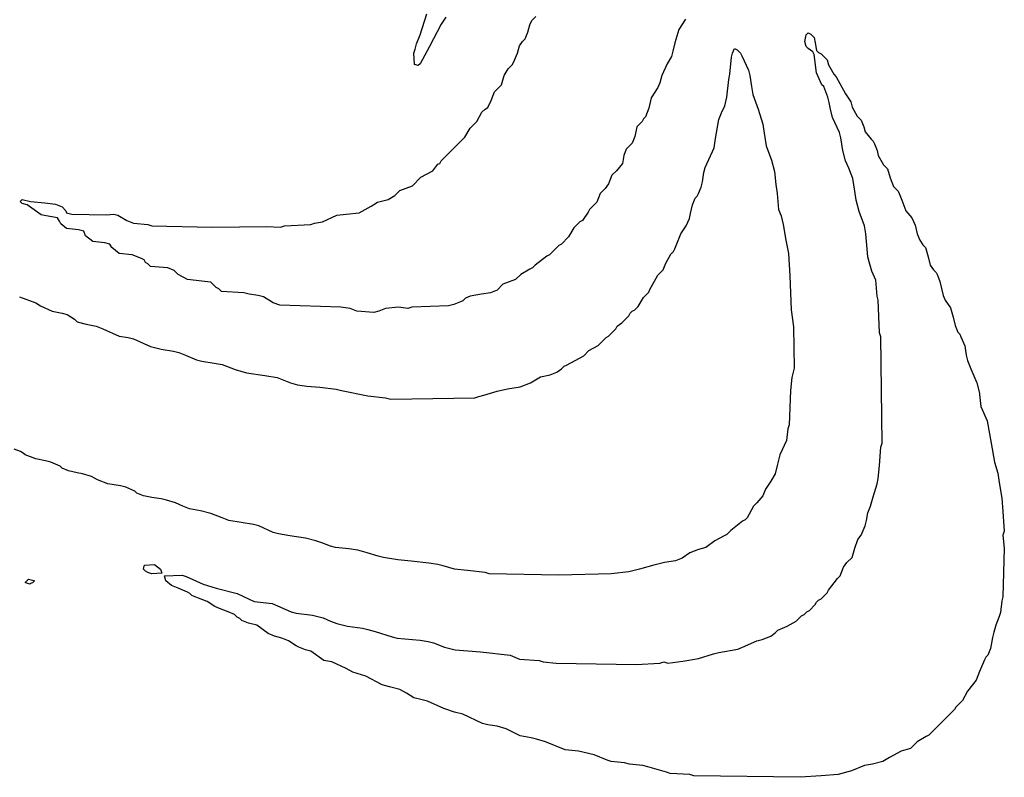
# Model space of a CAD drawing. Header units: inches. Extents: x -4 to 282, y -17 to 94.
# Tile 2 of 31: x 1.45 to 3.42, y -8.17 to -6.65. Entities that reach past the tile are written whole.
import ezdxf

# ---------------------------------------------------------------- set-up
doc = ezdxf.new("R2010")
doc.units = ezdxf.units.IN
doc.layers.add('Top Overlay', color=2, linetype='Continuous')

msp = doc.modelspace()

# ---------------------------------------------------------------- linework, layer by layer
at = {"layer": 'Top Overlay'}
for p, q in [((2.2542, -6.6812), (2.2674, -6.6391)), ((2.3055, -6.6457), (2.2963, -6.6602)), ((2.4778, -6.6523), (2.4857, -6.6444)), ((2.7856, -6.6497), (2.7725, -6.6707)), ((2.2963, -6.6602), (2.2726, -6.7049)), ((2.4699, -6.676), (2.4739, -6.6615)), ((2.4739, -6.6615), (2.4778, -6.6523)), ((2.2463, -6.6996), (2.2542, -6.6812)), ((2.4594, -6.6944), (2.4647, -6.6891)), ((2.4647, -6.6891), (2.4699, -6.676)), ((2.7725, -6.6707), (2.7646, -6.697)), ((3.025, -6.6944), (3.0276, -6.6812)), ((3.0276, -6.6812), (3.0316, -6.6773)), ((3.0316, -6.6773), (3.0368, -6.6799)), ((3.0368, -6.6799), (3.0434, -6.6865)), ((3.0434, -6.6865), (3.046, -6.697)), ((2.2437, -6.7102), (2.2463, -6.6996)), ((2.2726, -6.7049), (2.2542, -6.7391)), ((2.4489, -6.7181), (2.4528, -6.7036)), ((2.4528, -6.7036), (2.4594, -6.6944)), ((2.7646, -6.697), (2.7606, -6.7141)), ((2.8803, -6.7181), (2.8843, -6.7089)), ((2.8843, -6.7089), (2.8895, -6.7115)), ((3.0276, -6.7049), (3.025, -6.6944)), ((3.0316, -6.7089), (3.0276, -6.7049)), ((3.0408, -6.7154), (3.0316, -6.7089)), ((3.046, -6.697), (3.0487, -6.7128)), ((2.2411, -6.7181), (2.2437, -6.7102)), ((2.2424, -6.7404), (2.2411, -6.7181)), ((2.441, -6.7365), (2.4489, -6.7181)), ((2.758, -6.7246), (2.7488, -6.7391)), ((2.7606, -6.7141), (2.758, -6.7246)), ((2.875, -6.7601), (2.8777, -6.726)), ((2.8777, -6.726), (2.8803, -6.7181)), ((2.8895, -6.7115), (2.8961, -6.7181)), ((2.8961, -6.7181), (2.8987, -6.7233)), ((2.8987, -6.7233), (2.9119, -6.7523)), ((3.0434, -6.7207), (3.0408, -6.7154)), ((3.0487, -6.7575), (3.0434, -6.7207)), ((3.0487, -6.7128), (3.0526, -6.7167)), ((3.0526, -6.7167), (3.0579, -6.7194)), ((3.0579, -6.7194), (3.0697, -6.7312)), ((2.2503, -6.743), (2.2424, -6.7404)), ((2.2542, -6.7391), (2.2503, -6.743)), ((2.4305, -6.7496), (2.4384, -6.7417)), ((2.4384, -6.7417), (2.441, -6.7365)), ((2.7488, -6.7391), (2.7383, -6.7628)), ((3.0697, -6.7312), (3.0723, -6.7417)), ((3.0723, -6.7417), (3.0829, -6.7601)), ((2.4173, -6.7812), (2.4226, -6.7628)), ((2.4226, -6.7628), (2.4305, -6.7496)), ((2.7383, -6.7628), (2.7343, -6.7772)), ((2.8724, -6.7707), (2.875, -6.7601)), ((2.9119, -6.7523), (2.9145, -6.7628)), ((2.9145, -6.7628), (2.9184, -6.7851)), ((3.0592, -6.7812), (3.0487, -6.7575)), ((3.0829, -6.7601), (3.0881, -6.7654)), ((3.0881, -6.7654), (3.1065, -6.7996)), ((2.4029, -6.7957), (2.4173, -6.7812)), ((2.7304, -6.7865), (2.7172, -6.8075)), ((2.7343, -6.7772), (2.7304, -6.7865)), ((2.8685, -6.8062), (2.8724, -6.7707)), ((2.9184, -6.7851), (2.9211, -6.8009)), ((3.0631, -6.7851), (3.0592, -6.7812)), ((3.071, -6.8062), (3.0631, -6.7851)), ((2.3963, -6.8128), (2.4029, -6.7957)), ((2.7172, -6.8075), (2.712, -6.8285)), ((2.8645, -6.8233), (2.8685, -6.8062)), ((2.9211, -6.8009), (2.9316, -6.8299)), ((3.0736, -6.8167), (3.071, -6.8062)), ((3.1065, -6.7996), (3.1171, -6.8154)), ((2.3844, -6.8299), (2.3897, -6.8272)), ((2.3897, -6.8272), (2.3963, -6.8128)), ((2.8579, -6.8377), (2.8645, -6.8233)), ((3.0763, -6.8299), (3.0736, -6.8167)), ((3.1171, -6.8154), (3.1197, -6.8259)), ((3.1197, -6.8259), (3.1302, -6.8443)), ((2.3674, -6.8548), (2.3779, -6.8364)), ((2.3779, -6.8364), (2.3844, -6.8299)), ((2.7054, -6.8456), (2.7014, -6.8496)), ((2.712, -6.8285), (2.7054, -6.8456)), ((2.8527, -6.8509), (2.8579, -6.8377)), ((2.9316, -6.8299), (2.9408, -6.8601)), ((3.0802, -6.847), (3.0763, -6.8299)), ((3.0947, -6.8772), (3.0802, -6.847)), ((3.1302, -6.8443), (3.1381, -6.8522)), ((2.3542, -6.868), (2.3674, -6.8548)), ((2.6883, -6.8654), (2.6843, -6.8851)), ((2.6988, -6.8548), (2.6883, -6.8654)), ((2.7014, -6.8496), (2.6988, -6.8548)), ((2.8461, -6.889), (2.8527, -6.8509)), ((2.9408, -6.8601), (2.9434, -6.8785)), ((3.1381, -6.8522), (3.1434, -6.8654)), ((3.1434, -6.8654), (3.146, -6.8759)), ((2.2963, -6.9338), (2.3437, -6.8864)), ((2.3437, -6.8864), (2.3542, -6.868)), ((2.6843, -6.8851), (2.6791, -6.8983)), ((2.9434, -6.8785), (2.9474, -6.9035)), ((3.0973, -6.8877), (3.0947, -6.8772)), ((3.1013, -6.9127), (3.0973, -6.8877)), ((3.146, -6.8759), (3.1578, -6.8904)), ((2.6791, -6.8983), (2.6672, -6.9101)), ((2.8251, -6.9469), (2.8435, -6.9075)), ((2.8435, -6.9075), (2.8461, -6.889)), ((2.9474, -6.9035), (2.9579, -6.9324)), ((3.1578, -6.8904), (3.1618, -6.8943)), ((3.1618, -6.8943), (3.1644, -6.8996)), ((3.1644, -6.8996), (3.1697, -6.9127)), ((2.662, -6.9232), (2.6593, -6.939)), ((2.6672, -6.9101), (2.662, -6.9232)), ((3.1065, -6.9338), (3.1013, -6.9127)), ((3.1697, -6.9127), (3.1723, -6.9232)), ((3.1723, -6.9232), (3.1828, -6.9417)), ((2.2792, -6.9535), (2.2897, -6.9403)), ((2.2897, -6.9403), (2.2937, -6.939)), ((2.2937, -6.939), (2.2963, -6.9338)), ((2.6593, -6.939), (2.6475, -6.9535)), ((2.8224, -6.9574), (2.8251, -6.9469)), ((2.9579, -6.9324), (2.9645, -6.9548)), ((3.1131, -6.9482), (3.1065, -6.9338)), ((3.1828, -6.9417), (3.1907, -6.9495)), ((2.2385, -6.9837), (2.2556, -6.9666)), ((2.2556, -6.9666), (2.2792, -6.9535)), ((2.6383, -6.9627), (2.6317, -6.9798)), ((2.6475, -6.9535), (2.6383, -6.9627)), ((2.8198, -6.9759), (2.8224, -6.9574)), ((2.9645, -6.9548), (2.9671, -6.9811)), ((3.121, -6.9693), (3.1131, -6.9482)), ((3.1907, -6.9495), (3.196, -6.968)), ((2.2135, -6.993), (2.2385, -6.9837)), ((2.6317, -6.9798), (2.6251, -6.989)), ((2.8119, -6.9995), (2.8172, -6.9864)), ((2.8172, -6.9864), (2.8198, -6.9759)), ((2.9671, -6.9811), (2.9697, -6.9995)), ((3.1249, -6.9943), (3.121, -6.9693)), ((3.196, -6.968), (3.2025, -6.9851)), ((3.2025, -6.9851), (3.2118, -6.9943)), ((2.1898, -7.0114), (2.2029, -7.0035)), ((2.2029, -7.0035), (2.2135, -6.993)), ((2.6146, -6.9995), (2.608, -7.0166)), ((2.6251, -6.989), (2.6146, -6.9995)), ((2.8053, -7.0087), (2.8093, -7.0048)), ((2.8093, -7.0048), (2.8119, -6.9995)), ((2.9697, -6.9995), (2.9724, -7.0311)), ((3.1276, -7.0127), (3.1249, -6.9943)), ((3.2118, -6.9943), (3.2144, -6.9995)), ((3.2144, -6.9995), (3.2196, -7.0127)), ((1.4519, -7.0153), (1.4559, -7.0114)), ((1.4559, -7.0193), (1.4519, -7.0153)), ((1.4559, -7.0114), (1.473, -7.0153)), ((1.4664, -7.0219), (1.4559, -7.0193)), ((1.494, -7.0416), (1.4664, -7.0219)), ((1.473, -7.0153), (1.5019, -7.0179)), ((1.5019, -7.0179), (1.5229, -7.0206)), ((1.5229, -7.0206), (1.5361, -7.0258)), ((1.5361, -7.0258), (1.544, -7.0337)), ((2.1319, -7.0377), (2.1556, -7.0245)), ((2.1556, -7.0245), (2.1687, -7.0166)), ((2.1687, -7.0166), (2.1898, -7.0114)), ((2.608, -7.0166), (2.5936, -7.0311)), ((2.7961, -7.039), (2.8001, -7.0219)), ((2.8001, -7.0219), (2.8053, -7.0087)), ((3.1342, -7.035), (3.1276, -7.0127)), ((3.2196, -7.0127), (3.2275, -7.0337)), ((1.5045, -7.0442), (1.494, -7.0416)), ((1.5269, -7.0482), (1.5045, -7.0442)), ((1.544, -7.0337), (1.5453, -7.0377)), ((1.5453, -7.0377), (1.5558, -7.0403)), ((1.5558, -7.0403), (1.6255, -7.0416)), ((1.6255, -7.0416), (1.64, -7.0403)), ((1.64, -7.0403), (1.6479, -7.0429)), ((1.6479, -7.0429), (1.6663, -7.0535)), ((2.0583, -7.0561), (2.0872, -7.0429)), ((2.0872, -7.0429), (2.1056, -7.0403)), ((2.1056, -7.0403), (2.1319, -7.0377)), ((2.5909, -7.0364), (2.5791, -7.0535)), ((2.5936, -7.0311), (2.5909, -7.0364)), ((2.7935, -7.0495), (2.7961, -7.039)), ((2.9724, -7.0311), (2.9776, -7.0442)), ((2.9776, -7.0442), (2.9816, -7.0613)), ((3.1447, -7.064), (3.1342, -7.035)), ((3.2275, -7.0337), (3.2394, -7.0482)), ((1.5308, -7.0548), (1.5269, -7.0482)), ((1.5335, -7.06), (1.5308, -7.0548)), ((1.5453, -7.0692), (1.5335, -7.06)), ((1.6663, -7.0535), (1.6795, -7.0587)), ((1.6795, -7.0587), (1.7084, -7.0613)), ((1.7084, -7.0613), (1.7163, -7.064)), ((1.7163, -7.064), (1.8373, -7.0666)), ((1.8373, -7.0666), (1.9465, -7.0653)), ((1.9465, -7.0653), (1.9741, -7.0666)), ((1.9741, -7.0666), (1.982, -7.064)), ((1.982, -7.064), (2.0346, -7.0613)), ((2.0346, -7.0613), (2.0425, -7.0587)), ((2.0425, -7.0587), (2.0583, -7.0561)), ((2.5738, -7.0561), (2.562, -7.0679)), ((2.5791, -7.0535), (2.5738, -7.0561)), ((2.7764, -7.0798), (2.7869, -7.064)), ((2.7869, -7.064), (2.7935, -7.0495)), ((2.9816, -7.0613), (2.9868, -7.0929)), ((3.1473, -7.0798), (3.1447, -7.064)), ((3.2394, -7.0482), (3.2459, -7.0627)), ((3.2459, -7.0627), (3.2499, -7.0798)), ((1.569, -7.0719), (1.5453, -7.0692)), ((1.5795, -7.0745), (1.569, -7.0719)), ((1.5834, -7.0837), (1.5795, -7.0745)), ((1.5979, -7.0955), (1.5834, -7.0837)), ((2.562, -7.0679), (2.5515, -7.0863)), ((2.7698, -7.0969), (2.7764, -7.0798)), ((3.1513, -7.1258), (3.1473, -7.0798)), ((3.2499, -7.0798), (3.2552, -7.0929)), ((1.6216, -7.0982), (1.5979, -7.0955)), ((1.6321, -7.1008), (1.6216, -7.0982)), ((1.6361, -7.1074), (1.6321, -7.1008)), ((2.5318, -7.1034), (2.5133, -7.1218)), ((2.537, -7.1008), (2.5318, -7.1034)), ((2.5515, -7.0863), (2.537, -7.1008)), ((2.7646, -7.11), (2.7698, -7.0969)), ((2.9868, -7.0929), (2.9921, -7.1192)), ((3.2552, -7.0929), (3.2617, -7.1021)), ((3.2617, -7.1021), (3.267, -7.1074)), ((1.6505, -7.1192), (1.6361, -7.1074)), ((1.6768, -7.1218), (1.6505, -7.1192)), ((1.6952, -7.1297), (1.6768, -7.1218)), ((2.5081, -7.1245), (2.4844, -7.1429)), ((2.5133, -7.1218), (2.5081, -7.1245)), ((2.7461, -7.1389), (2.7567, -7.1205)), ((2.7567, -7.1205), (2.7619, -7.1153)), ((2.7619, -7.1153), (2.7646, -7.11)), ((2.9921, -7.1192), (2.9947, -7.1639)), ((3.267, -7.1074), (3.2723, -7.1258)), ((1.7005, -7.1324), (1.6952, -7.1297)), ((1.7031, -7.1376), (1.7005, -7.1324)), ((1.7084, -7.1403), (1.7031, -7.1376)), ((1.7137, -7.1455), (1.7084, -7.1403)), ((2.4844, -7.1429), (2.4791, -7.1482)), ((2.7409, -7.1521), (2.7461, -7.1389)), ((3.1539, -7.1363), (3.1513, -7.1258)), ((3.1591, -7.1547), (3.1539, -7.1363)), ((3.2723, -7.1258), (3.2762, -7.1429)), ((3.2762, -7.1429), (3.2828, -7.1521)), ((1.7479, -7.1482), (1.7137, -7.1455)), ((1.761, -7.1534), (1.7479, -7.1482)), ((1.7689, -7.1613), (1.761, -7.1534)), ((1.7873, -7.1718), (1.7689, -7.1613)), ((2.4555, -7.1613), (2.445, -7.1718)), ((2.4739, -7.1508), (2.4555, -7.1613)), ((2.4791, -7.1482), (2.4739, -7.1508)), ((2.7146, -7.1916), (2.7304, -7.1626)), ((2.7304, -7.1626), (2.7409, -7.1521)), ((2.9947, -7.1639), (2.9974, -7.2323)), ((3.167, -7.1731), (3.1591, -7.1547)), ((3.2828, -7.1521), (3.288, -7.1574)), ((3.288, -7.1574), (3.2907, -7.1626)), ((3.2907, -7.1626), (3.2959, -7.1758)), ((1.8163, -7.1745), (1.7873, -7.1718)), ((1.8347, -7.1771), (1.8163, -7.1745)), ((1.8452, -7.1876), (1.8347, -7.1771)), ((2.42, -7.181), (2.4081, -7.1929)), ((2.445, -7.1718), (2.42, -7.181)), ((3.1697, -7.2047), (3.167, -7.1731)), ((3.2959, -7.1758), (3.3025, -7.2034)), ((1.8504, -7.1902), (1.8452, -7.1876)), ((1.8557, -7.1955), (1.8504, -7.1902)), ((1.9004, -7.1981), (1.8557, -7.1955)), ((1.911, -7.2008), (1.9004, -7.1981)), ((1.9294, -7.2034), (1.911, -7.2008)), ((1.9399, -7.206), (1.9294, -7.2034)), ((2.3766, -7.2008), (2.3542, -7.2047)), ((2.395, -7.1981), (2.3766, -7.2008)), ((2.4081, -7.1929), (2.395, -7.1981)), ((2.7014, -7.2073), (2.712, -7.1968)), ((2.712, -7.1968), (2.7146, -7.1916)), ((3.3025, -7.2034), (3.3065, -7.2126)), ((1.4506, -7.206), (1.4835, -7.2179)), ((1.4835, -7.2179), (1.4927, -7.2244)), ((1.9596, -7.2179), (1.9399, -7.206)), ((1.9728, -7.2231), (1.9596, -7.2179)), ((2.0951, -7.2271), (1.9728, -7.2231)), ((2.3213, -7.2218), (2.3108, -7.2244)), ((2.3345, -7.2165), (2.3213, -7.2218)), ((2.3397, -7.2139), (2.3345, -7.2165)), ((2.345, -7.2087), (2.3397, -7.2139)), ((2.3542, -7.2047), (2.345, -7.2087)), ((2.6909, -7.2258), (2.7014, -7.2073)), ((3.1723, -7.2126), (3.1697, -7.2047)), ((3.1749, -7.2784), (3.1723, -7.2126)), ((3.3065, -7.2126), (3.317, -7.2284)), ((1.4927, -7.2244), (1.5164, -7.235)), ((1.5164, -7.235), (1.5361, -7.2389)), ((1.5361, -7.2389), (1.5466, -7.2415)), ((1.5466, -7.2415), (1.5611, -7.2507)), ((2.1135, -7.2297), (2.0951, -7.2271)), ((2.1267, -7.235), (2.1135, -7.2297)), ((2.1609, -7.2376), (2.1267, -7.235)), ((2.1714, -7.235), (2.1609, -7.2376)), ((2.1845, -7.2297), (2.1714, -7.235)), ((2.2108, -7.2271), (2.1845, -7.2297)), ((2.2292, -7.2297), (2.2108, -7.2271)), ((2.2371, -7.2271), (2.2292, -7.2297)), ((2.3108, -7.2244), (2.2371, -7.2271)), ((2.6725, -7.2442), (2.6751, -7.2389)), ((2.6751, -7.2389), (2.6791, -7.235)), ((2.6791, -7.235), (2.6843, -7.2323)), ((2.6843, -7.2323), (2.6909, -7.2258)), ((2.9974, -7.2323), (3.0026, -7.2665)), ((3.317, -7.2284), (3.3222, -7.2468)), ((1.5611, -7.2507), (1.5663, -7.256)), ((1.5663, -7.256), (1.5848, -7.2613)), ((1.5848, -7.2613), (1.6045, -7.2652)), ((2.6488, -7.2652), (2.658, -7.2586)), ((2.658, -7.2586), (2.6725, -7.2442)), ((3.3222, -7.2468), (3.3262, -7.2639)), ((1.6045, -7.2652), (1.6176, -7.2705)), ((1.6176, -7.2705), (1.6505, -7.2849)), ((2.6317, -7.2849), (2.6462, -7.2705)), ((2.6462, -7.2705), (2.6488, -7.2652)), ((3.0026, -7.2665), (3.0039, -7.3494)), ((3.1776, -7.2863), (3.1749, -7.2784)), ((3.3262, -7.2639), (3.3314, -7.277)), ((3.3314, -7.277), (3.3354, -7.281)), ((3.3354, -7.281), (3.338, -7.2863)), ((1.6505, -7.2849), (1.6689, -7.2876)), ((1.6689, -7.2876), (1.6795, -7.2902)), ((1.6795, -7.2902), (1.7137, -7.306)), ((2.6107, -7.3034), (2.6265, -7.2876)), ((2.6265, -7.2876), (2.6317, -7.2849)), ((3.1802, -7.4993), (3.1776, -7.2863)), ((3.338, -7.2863), (3.3459, -7.3047)), ((1.7137, -7.306), (1.7347, -7.3112)), ((1.7347, -7.3112), (1.7597, -7.3152)), ((1.7597, -7.3152), (1.7702, -7.3178)), ((1.7702, -7.3178), (1.7834, -7.3231)), ((2.5817, -7.3244), (2.5923, -7.3139)), ((2.5923, -7.3139), (2.6107, -7.3034)), ((3.3459, -7.3047), (3.3485, -7.3231)), ((1.7834, -7.3231), (1.8057, -7.3323)), ((1.8057, -7.3323), (1.8163, -7.3349)), ((1.8163, -7.3349), (1.8412, -7.3389)), ((1.8412, -7.3389), (1.857, -7.3415)), ((1.857, -7.3415), (1.8833, -7.352)), ((2.5475, -7.3428), (2.5817, -7.3244)), ((3.3485, -7.3231), (3.3512, -7.3336)), ((3.3512, -7.3336), (3.3577, -7.3507)), ((1.8833, -7.352), (1.9057, -7.3586)), ((1.9057, -7.3586), (1.9425, -7.3639)), ((2.5147, -7.3625), (2.5278, -7.3573)), ((2.5278, -7.3573), (2.537, -7.3507)), ((2.537, -7.3507), (2.5423, -7.3454)), ((2.5423, -7.3454), (2.5475, -7.3428)), ((3.0013, -7.3573), (2.9987, -7.3678)), ((3.0039, -7.3494), (3.0013, -7.3573)), ((3.3577, -7.3507), (3.3696, -7.3783)), ((1.9425, -7.3639), (1.9675, -7.3678)), ((1.9675, -7.3678), (1.9938, -7.3783)), ((1.9938, -7.3783), (2.0083, -7.3823)), ((2.4542, -7.3862), (2.4752, -7.3783)), ((2.4752, -7.3783), (2.4949, -7.3665)), ((2.4949, -7.3665), (2.5147, -7.3625)), ((2.9987, -7.3678), (2.996, -7.3941)), ((3.3696, -7.3783), (3.3748, -7.3994)), ((2.0083, -7.3823), (2.0267, -7.3849)), ((2.0267, -7.3849), (2.053, -7.3875)), ((2.053, -7.3875), (2.0859, -7.3915)), ((2.0859, -7.3915), (2.0964, -7.3941)), ((2.0964, -7.3941), (2.149, -7.4046)), ((2.3818, -7.4033), (2.4081, -7.3954)), ((2.4081, -7.3954), (2.4292, -7.3902)), ((2.4292, -7.3902), (2.4542, -7.3862)), ((2.996, -7.3941), (2.9934, -7.4625)), ((3.3748, -7.3994), (3.3748, -7.402)), ((2.149, -7.4046), (2.1845, -7.4086)), ((2.1845, -7.4086), (2.1951, -7.4112)), ((2.1951, -7.4112), (2.3634, -7.4086)), ((2.3634, -7.4086), (2.3713, -7.4059)), ((2.3713, -7.4059), (2.3818, -7.4033)), ((3.3748, -7.402), (3.3775, -7.4257)), ((3.3775, -7.4257), (3.3906, -7.4546)), ((3.3906, -7.4546), (3.3985, -7.4993)), ((2.9908, -7.4704), (2.9882, -7.4941)), ((2.9934, -7.4625), (2.9908, -7.4704)), ((2.9882, -7.4941), (2.975, -7.523)), ((3.1776, -7.5072), (3.1802, -7.4993)), ((3.3985, -7.4993), (3.4051, -7.5375)), ((1.4532, -7.5164), (1.4401, -7.5112)), ((1.4585, -7.5191), (1.4532, -7.5164)), ((1.4624, -7.523), (1.4585, -7.5191)), ((3.1749, -7.544), (3.1776, -7.5072)), ((1.4835, -7.5309), (1.4624, -7.523)), ((1.5032, -7.5348), (1.4835, -7.5309)), ((1.5137, -7.5375), (1.5032, -7.5348)), ((1.5322, -7.5454), (1.5137, -7.5375)), ((2.975, -7.523), (2.9697, -7.544)), ((3.4051, -7.5375), (3.4117, -7.5598)), ((1.5361, -7.5493), (1.5322, -7.5454)), ((1.5493, -7.5546), (1.5361, -7.5493)), ((1.5663, -7.5585), (1.5493, -7.5546)), ((1.5769, -7.5611), (1.5663, -7.5585)), ((2.9697, -7.544), (2.9658, -7.5611)), ((3.1723, -7.5704), (3.1749, -7.544)), ((1.5953, -7.5664), (1.5769, -7.5611)), ((1.6071, -7.573), (1.5953, -7.5664)), ((1.6282, -7.5809), (1.6071, -7.573)), ((2.9566, -7.5756), (2.9461, -7.5914)), ((2.9658, -7.5611), (2.9566, -7.5756)), ((3.1697, -7.5809), (3.1723, -7.5704)), ((3.4117, -7.5598), (3.4143, -7.5782)), ((3.4143, -7.5782), (3.4196, -7.6098)), ((1.6532, -7.5848), (1.6282, -7.5809)), ((1.6637, -7.5875), (1.6532, -7.5848)), ((1.6821, -7.5953), (1.6637, -7.5875)), ((1.686, -7.5993), (1.6821, -7.5953)), ((2.9461, -7.5914), (2.9408, -7.6046)), ((3.1618, -7.6072), (3.1697, -7.5809)), ((1.6992, -7.6046), (1.686, -7.5993)), ((1.7163, -7.6085), (1.6992, -7.6046)), ((1.7347, -7.6111), (1.7163, -7.6085)), ((1.7452, -7.6138), (1.7347, -7.6111)), ((1.7636, -7.619), (1.7452, -7.6138)), ((2.9408, -7.6046), (2.929, -7.619)), ((3.1565, -7.6256), (3.1618, -7.6072)), ((3.4196, -7.6098), (3.4222, -7.6361)), ((1.7781, -7.6256), (1.7636, -7.619)), ((1.7913, -7.6309), (1.7781, -7.6256)), ((1.8136, -7.6348), (1.7913, -7.6309)), ((1.8347, -7.6401), (1.8136, -7.6348)), ((2.9224, -7.6256), (2.9092, -7.6493)), ((2.929, -7.619), (2.9224, -7.6256)), ((3.1513, -7.6387), (3.1565, -7.6256)), ((3.4222, -7.6361), (3.4248, -7.6756)), ((1.857, -7.6493), (1.8347, -7.6401)), ((1.8702, -7.6545), (1.857, -7.6493)), ((1.9202, -7.6624), (1.8702, -7.6545)), ((2.9, -7.6558), (2.8764, -7.6743)), ((2.9053, -7.6532), (2.9, -7.6558)), ((2.9092, -7.6493), (2.9053, -7.6532)), ((3.146, -7.6651), (3.1486, -7.6545)), ((3.1486, -7.6545), (3.1513, -7.6387)), ((1.9307, -7.6651), (1.9202, -7.6624)), ((1.9596, -7.6782), (1.9307, -7.6651)), ((2.8764, -7.6743), (2.8685, -7.6822)), ((3.1381, -7.6835), (3.146, -7.6651)), ((3.4248, -7.6756), (3.4222, -7.6835)), ((1.9701, -7.6808), (1.9596, -7.6782)), ((1.9925, -7.6848), (1.9701, -7.6808)), ((2.0241, -7.69), (1.9925, -7.6848)), ((2.0451, -7.6953), (2.0241, -7.69)), ((2.0569, -7.6993), (2.0451, -7.6953)), ((2.8448, -7.6953), (2.8264, -7.7085)), ((2.8632, -7.6848), (2.8448, -7.6953)), ((2.8685, -7.6822), (2.8632, -7.6848)), ((3.1249, -7.7098), (3.1315, -7.6927)), ((3.1315, -7.6927), (3.1381, -7.6835)), ((3.4222, -7.6835), (3.4248, -7.7098)), ((2.074, -7.7058), (2.0569, -7.6993)), ((2.0846, -7.7085), (2.074, -7.7058)), ((2.1109, -7.7111), (2.0846, -7.7085)), ((2.1293, -7.7137), (2.1109, -7.7111)), ((2.1477, -7.719), (2.1293, -7.7137)), ((2.8119, -7.7124), (2.7948, -7.719)), ((2.8264, -7.7085), (2.8119, -7.7124)), ((3.1197, -7.7282), (3.1249, -7.7098)), ((3.4248, -7.7098), (3.4222, -7.8071)), ((2.1701, -7.7256), (2.1477, -7.719)), ((2.1806, -7.7282), (2.1701, -7.7256)), ((2.2095, -7.7334), (2.1806, -7.7282)), ((2.2358, -7.7361), (2.2095, -7.7334)), ((2.2713, -7.74), (2.2358, -7.7361)), ((2.7659, -7.7348), (2.7435, -7.7387)), ((2.779, -7.7295), (2.7659, -7.7348)), ((2.7948, -7.719), (2.779, -7.7295)), ((3.1092, -7.7387), (3.1197, -7.7282)), ((1.6992, -7.7519), (1.7005, -7.7453)), ((1.7031, -7.7558), (1.6992, -7.7519)), ((1.7005, -7.7453), (1.7018, -7.744)), ((1.7018, -7.744), (1.7216, -7.7427)), ((1.7084, -7.7584), (1.7031, -7.7558)), ((1.7216, -7.7427), (1.7334, -7.7519)), ((1.7334, -7.7519), (1.736, -7.7598)), ((2.2897, -7.7427), (2.2713, -7.74)), ((2.3003, -7.7453), (2.2897, -7.7427)), ((2.3226, -7.7519), (2.3003, -7.7453)), ((2.3489, -7.7545), (2.3226, -7.7519)), ((2.3844, -7.7584), (2.3489, -7.7545)), ((2.6935, -7.7519), (2.6725, -7.7571)), ((2.7225, -7.744), (2.6935, -7.7519)), ((2.7435, -7.7387), (2.7225, -7.744)), ((3.096, -7.765), (3.1026, -7.7479)), ((3.1026, -7.7479), (3.1092, -7.7387)), ((1.4624, -7.7782), (1.469, -7.7716)), ((1.469, -7.7716), (1.4795, -7.7742)), ((1.4809, -7.7755), (1.4769, -7.7795)), ((1.4795, -7.7742), (1.4809, -7.7755)), ((1.7163, -7.7611), (1.7084, -7.7584)), ((1.736, -7.7598), (1.7163, -7.7611)), ((1.7413, -7.765), (1.7768, -7.7637)), ((1.7439, -7.7755), (1.7413, -7.765)), ((1.7557, -7.7847), (1.7439, -7.7755)), ((1.7768, -7.7637), (1.7847, -7.7663)), ((1.7847, -7.7663), (1.8189, -7.7821)), ((2.3923, -7.7611), (2.3844, -7.7584)), ((2.5318, -7.7637), (2.3923, -7.7611)), ((2.637, -7.7611), (2.5318, -7.7637)), ((2.6725, -7.7571), (2.637, -7.7611)), ((3.0723, -7.7939), (3.0907, -7.7703)), ((3.0907, -7.7703), (3.096, -7.765)), ((1.4638, -7.7795), (1.4624, -7.7782)), ((1.4717, -7.7821), (1.4638, -7.7795)), ((1.473, -7.7808), (1.4717, -7.7821)), ((1.4769, -7.7795), (1.473, -7.7808)), ((1.7689, -7.79), (1.7557, -7.7847)), ((1.7873, -7.7979), (1.7689, -7.79)), ((1.8189, -7.7821), (1.8452, -7.79)), ((1.8452, -7.79), (1.8873, -7.8005)), ((3.0697, -7.7992), (3.0723, -7.7939)), ((1.7926, -7.8005), (1.7873, -7.7979)), ((1.7965, -7.8045), (1.7926, -7.8005)), ((1.8097, -7.8097), (1.7965, -7.8045)), ((1.8268, -7.8163), (1.8097, -7.8097)), ((1.8873, -7.8005), (1.9215, -7.8163)), ((3.0487, -7.8176), (3.0526, -7.8137)), ((3.0526, -7.8137), (3.0579, -7.811)), ((3.0579, -7.811), (3.0697, -7.7992)), ((3.4196, -7.815), (3.4169, -7.8387)), ((3.4222, -7.8071), (3.4196, -7.815)), ((1.8426, -7.8268), (1.8268, -7.8163)), ((1.8518, -7.8308), (1.8426, -7.8268)), ((1.8689, -7.8374), (1.8518, -7.8308)), ((1.9215, -7.8163), (1.957, -7.8203)), ((1.957, -7.8203), (1.9951, -7.8374)), ((3.0289, -7.8374), (3.0342, -7.8347)), ((3.0342, -7.8347), (3.046, -7.8229)), ((3.046, -7.8229), (3.0487, -7.8176)), ((1.882, -7.8426), (1.8689, -7.8374)), ((1.8873, -7.8479), (1.882, -7.8426)), ((1.8925, -7.8505), (1.8873, -7.8479)), ((1.8965, -7.8545), (1.8925, -7.8505)), ((1.9096, -7.8597), (1.8965, -7.8545)), ((1.9951, -7.8374), (2.0057, -7.84)), ((2.0057, -7.84), (2.0385, -7.8439)), ((2.0385, -7.8439), (2.0596, -7.8492)), ((2.0596, -7.8492), (2.074, -7.8558)), ((3.0079, -7.8558), (3.0184, -7.8452)), ((3.0184, -7.8452), (3.0237, -7.8426)), ((3.0237, -7.8426), (3.0289, -7.8374)), ((3.4143, -7.8466), (3.4077, -7.8637)), ((3.4169, -7.8387), (3.4143, -7.8466)), ((1.9267, -7.8637), (1.9096, -7.8597)), ((1.9491, -7.8808), (1.9267, -7.8637)), ((2.074, -7.8558), (2.0872, -7.861)), ((2.0872, -7.861), (2.1082, -7.8663)), ((2.1082, -7.8663), (2.1385, -7.8702)), ((2.1385, -7.8702), (2.149, -7.8729)), ((2.149, -7.8729), (2.1635, -7.8768)), ((2.9658, -7.8794), (2.9711, -7.8742)), ((2.9711, -7.8742), (2.9895, -7.8663)), ((2.9895, -7.8663), (3.0079, -7.8558)), ((3.4077, -7.8637), (3.4038, -7.8781)), ((1.9622, -7.886), (1.9491, -7.8808)), ((1.9767, -7.89), (1.9622, -7.886)), ((1.9899, -7.8952), (1.9767, -7.89)), ((2.1635, -7.8768), (2.1977, -7.8873)), ((2.1977, -7.8873), (2.2082, -7.89)), ((2.2082, -7.89), (2.2542, -7.8939)), ((2.2542, -7.8939), (2.27, -7.8965)), ((2.929, -7.8952), (2.9395, -7.8926)), ((2.9395, -7.8926), (2.9566, -7.886)), ((2.9566, -7.886), (2.9658, -7.8794)), ((3.4012, -7.8887), (3.3972, -7.911)), ((3.4038, -7.8781), (3.4012, -7.8887)), ((2.0057, -7.9057), (1.9899, -7.8952)), ((2.0109, -7.9084), (2.0057, -7.9057)), ((2.0241, -7.9136), (2.0109, -7.9084)), ((2.0346, -7.9163), (2.0241, -7.9136)), ((2.27, -7.8965), (2.2805, -7.8992)), ((2.2805, -7.8992), (2.3029, -7.9084)), ((2.3029, -7.9084), (2.3239, -7.9136)), ((2.3239, -7.9136), (2.3752, -7.9176)), ((2.8527, -7.9189), (2.8908, -7.9123)), ((2.8908, -7.9123), (2.9, -7.9084)), ((2.9, -7.9084), (2.929, -7.8952)), ((3.3972, -7.911), (3.3919, -7.9242)), ((2.0609, -7.9347), (2.0346, -7.9163)), ((2.3752, -7.9176), (2.4344, -7.9242)), ((2.4344, -7.9242), (2.4528, -7.9321)), ((2.4528, -7.9321), (2.4923, -7.9347)), ((2.7803, -7.936), (2.8119, -7.9307)), ((2.8119, -7.9307), (2.8422, -7.9215)), ((2.8422, -7.9215), (2.8527, -7.9189)), ((3.3854, -7.9334), (3.3748, -7.957)), ((3.388, -7.9281), (3.3854, -7.9334)), ((3.3919, -7.9242), (3.388, -7.9281)), ((2.0767, -7.9373), (2.0609, -7.9347)), ((2.1056, -7.9505), (2.0767, -7.9373)), ((2.1188, -7.9584), (2.1056, -7.9505)), ((2.4923, -7.9347), (2.5002, -7.9373)), ((2.5002, -7.9373), (2.5265, -7.9399)), ((2.5265, -7.9399), (2.687, -7.9426)), ((2.687, -7.9426), (2.7343, -7.9399)), ((2.7343, -7.9399), (2.7422, -7.9373)), ((2.7422, -7.9373), (2.7501, -7.9399)), ((2.7501, -7.9399), (2.7803, -7.936)), ((2.1451, -7.9663), (2.1188, -7.9584)), ((2.178, -7.9833), (2.1451, -7.9663)), ((3.3748, -7.957), (3.3683, -7.9741)), ((2.1924, -7.9873), (2.178, -7.9833)), ((2.2135, -7.9926), (2.1924, -7.9873)), ((2.2266, -8.0004), (2.2135, -7.9926)), ((3.3683, -7.9741), (3.3512, -7.9965)), ((2.2411, -8.0097), (2.2266, -8.0004)), ((2.2582, -8.0136), (2.2411, -8.0097)), ((3.3512, -7.9965), (3.3407, -8.0149)), ((2.2687, -8.0162), (2.2582, -8.0136)), ((2.3016, -8.0307), (2.2687, -8.0162)), ((2.3226, -8.0386), (2.3016, -8.0307)), ((3.3275, -8.0281), (3.3249, -8.0333)), ((3.3407, -8.0149), (3.3275, -8.0281)), ((2.3397, -8.0425), (2.3226, -8.0386)), ((2.3792, -8.061), (2.3397, -8.0425)), ((3.3249, -8.0333), (3.2736, -8.0846)), ((2.3897, -8.0636), (2.3792, -8.061)), ((2.4081, -8.0662), (2.3897, -8.0636)), ((2.4265, -8.0715), (2.4081, -8.0662)), ((2.4542, -8.0859), (2.4265, -8.0715)), ((2.4765, -8.0899), (2.4542, -8.0859)), ((2.487, -8.0925), (2.4765, -8.0899)), ((3.2683, -8.0873), (3.2499, -8.0978)), ((3.2736, -8.0846), (3.2683, -8.0873)), ((2.5055, -8.0978), (2.487, -8.0925)), ((2.5449, -8.1136), (2.5055, -8.0978)), ((3.2367, -8.1109), (3.2183, -8.1162)), ((3.2499, -8.0978), (3.2367, -8.1109)), ((2.5712, -8.1162), (2.5449, -8.1136)), ((2.6028, -8.1241), (2.5712, -8.1162)), ((2.6291, -8.1346), (2.6028, -8.1241)), ((3.1947, -8.1293), (3.1815, -8.1372)), ((3.2183, -8.1162), (3.1947, -8.1293)), ((2.637, -8.1372), (2.6291, -8.1346)), ((2.6633, -8.1399), (2.637, -8.1372)), ((2.6738, -8.1425), (2.6633, -8.1399)), ((2.7001, -8.1451), (2.6738, -8.1425)), ((2.7106, -8.1478), (2.7001, -8.1451)), ((2.7475, -8.1583), (2.7106, -8.1478)), ((3.1447, -8.1451), (3.1184, -8.1557)), ((3.1605, -8.1425), (3.1447, -8.1451)), ((3.1815, -8.1372), (3.1605, -8.1425)), ((2.7554, -8.1609), (2.7475, -8.1583)), ((2.7948, -8.1635), (2.7554, -8.1609)), ((2.8027, -8.1662), (2.7948, -8.1635)), ((3.0158, -8.1688), (2.8027, -8.1662)), ((3.0579, -8.1662), (3.0158, -8.1688)), ((3.0921, -8.1635), (3.0579, -8.1662)), ((3.1184, -8.1557), (3.0921, -8.1635))]:
    msp.add_line(p, q, dxfattribs=at)

doc.saveas('drawing.dxf')
